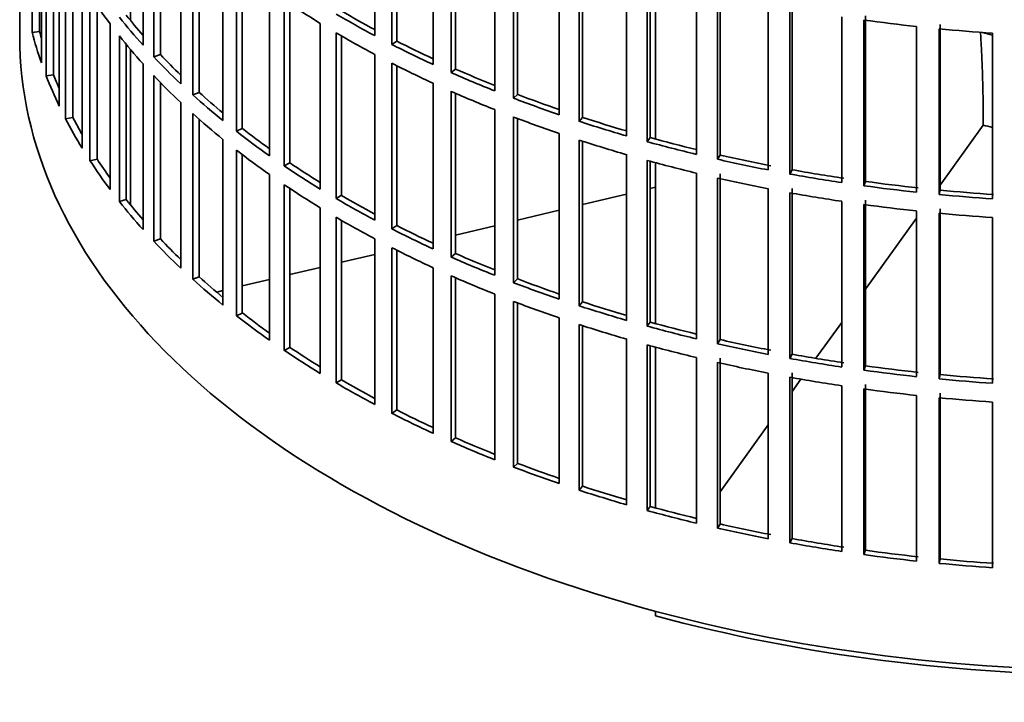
# Model space of a CAD drawing. Header units: millimetres. Extents: x 461 to 1353, y -2347 to 1807.
# Tile 2 of 30: x 1060 to 1189, y -2281 to -2191. Entities that reach past the tile are written whole.
import ezdxf

# ---------------------------------------------------------------- set-up
doc = ezdxf.new("R2010")
doc.units = ezdxf.units.MM
for name, color, linetype in [('VSI184-254_GIUNT', 7, 'Continuous'), ('VSI344-454_FILTR', 7, 'Continuous'), ('VSI344-454_SUPPO', 7, 'Continuous')]:
    doc.layers.add(name, color=color, linetype=linetype)

# ---------------------------------------------------------------- blocks, each defined once
blk = doc.blocks.new('SE4')
at = {"layer": 'VSI184-254_GIUNT', "color": 7, "linetype": 'Continuous', "lineweight": 35}
blk.add_ellipse((1203.93, -2172.74), major_axis=(39.5, 0), ratio=0.57735, start_param=4.245143, end_param=4.281952, dxfattribs=at)
at = {"layer": 'VSI344-454_FILTR', "color": 7, "linetype": 'Continuous', "lineweight": 35}
for p, q in [((1060.43, -1953.51), (1060.43, -2193.56)), ((1062.04, -2193.09), (1062.04, -2171.45)), ((1106.8, -2193.52), (1106.8, -2171.88)), ((1076.53, -2194.75), (1076.53, -2173.11)), ((1109.02, -2194.67), (1109.02, -2173.04)), ((1109.66, -2194.23), (1109.66, -2173.36)), ((1063.02, -2192.99), (1063.02, -2174.76)), ((1077.93, -2196.27), (1077.93, -2174.63)), ((1063.26, -2197.09), (1063.26, -2175.45)), ((1078.8, -2195.98), (1078.8, -2175.54)), ((1114.41, -2197.28), (1114.41, -2175.65)), ((1063.88, -2198.77), (1063.88, -2177.13)), ((1116.76, -2198.34), (1116.76, -2176.71)), ((1117.35, -2197.88), (1117.35, -2176.96)), ((1081.45, -2199.79), (1081.45, -2178.15)), ((1122.45, -2200.73), (1122.45, -2179.09)), ((1064.85, -2198.63), (1064.85, -2179.48)), ((1083.03, -2201.25), (1083.03, -2179.61)), ((1083.86, -2200.93), (1083.86, -2180.35)), ((1124.92, -2201.69), (1124.92, -2180.06)), ((1125.45, -2201.2), (1125.45, -2180.26)), ((1065.58, -2202.71), (1065.58, -2181.07)), ((1066.41, -2204.37), (1066.41, -2182.73)), ((1086.96, -2204.62), (1086.96, -2182.98)), ((1130.89, -2203.85), (1130.89, -2182.21)), ((1133.47, -2204.71), (1133.47, -2183.07)), ((1088.72, -2206.01), (1088.72, -2184.37)), ((1133.94, -2204.2), (1133.94, -2183.22)), ((1067.36, -2204.19), (1067.36, -2184.5)), ((1089.5, -2205.65), (1089.5, -2184.98)), ((1139.68, -2206.61), (1139.68, -2184.98)), ((1068.58, -2208.23), (1068.58, -2186.59)), ((1142.37, -2207.37), (1142.37, -2185.73)), ((1142.77, -2206.84), (1142.77, -2185.84)), ((1069.6, -2209.85), (1069.6, -2188.21)), ((1093.05, -2209.21), (1093.05, -2187.57)), ((1148.79, -2209.02), (1148.79, -2187.38)), ((1151.56, -2209.67), (1151.56, -2188.03)), ((1151.9, -2209.12), (1151.9, -2187.49)), ((1094.96, -2210.53), (1094.96, -2188.89)), ((1095.71, -2210.14), (1095.71, -2189.39)), ((1158.17, -2211.06), (1158.17, -2189.42)), ((1161.28, -2211.03), (1161.28, -2189.39)), ((1070.53, -2209.63), (1070.53, -2189.6)), ((1161, -2211.59), (1161, -2189.95)), ((1072.23, -2213.61), (1072.23, -2191.98)), ((1099.67, -2213.55), (1099.67, -2191.91)), ((1167.77, -2212.71), (1167.77, -2191.07)), ((1170.66, -2213.12), (1170.66, -2191.49)), ((1170.87, -2212.56), (1170.87, -2190.92)), ((1180.62, -2213.69), (1180.62, -2192.06)), ((1063.02, -2192.99), (1062.04, -2193.09)), ((1101.74, -2214.79), (1101.74, -2193.15)), ((1177.54, -2213.97), (1177.54, -2192.33)), ((1180.48, -2214.27), (1180.48, -2192.63)), ((1187.45, -2214.83), (1187.45, -2193.19)), ((1073.45, -2215.19), (1073.45, -2193.55)), ((1074.35, -2214.93), (1074.35, -2194.66)), ((1102.44, -2214.37), (1102.44, -2193.55)), ((1109.66, -2194.23), (1109.02, -2194.67)), ((1078.8, -2195.98), (1077.93, -2196.27)), ((1106.8, -2217.61), (1106.8, -2195.97)), ((1076.53, -2218.84), (1076.53, -2197.2)), ((1109.02, -2218.76), (1109.02, -2197.12)), ((1109.66, -2218.32), (1109.66, -2197.45)), ((1117.35, -2197.88), (1116.76, -2198.34)), ((1064.85, -2198.63), (1063.88, -2198.77)), ((1077.93, -2220.36), (1077.93, -2198.72)), ((1078.8, -2220.07), (1078.8, -2199.62)), ((1114.41, -2221.37), (1114.41, -2199.73)), ((1083.86, -2200.93), (1083.03, -2201.25)), ((1116.76, -2222.43), (1116.76, -2200.79)), ((1117.35, -2221.96), (1117.35, -2201.05)), ((1081.45, -2223.88), (1081.45, -2202.24)), ((1125.45, -2201.2), (1124.92, -2201.69)), ((1083.03, -2225.34), (1083.03, -2203.7)), ((1122.45, -2224.82), (1122.45, -2203.18)), ((1067.36, -2204.19), (1066.41, -2204.37)), ((1083.86, -2225.01), (1083.86, -2204.44)), ((1124.92, -2225.78), (1124.92, -2204.14)), ((1125.45, -2225.29), (1125.45, -2204.34)), ((1133.94, -2204.2), (1133.47, -2204.71)), ((1089.5, -2205.65), (1088.72, -2206.01)), ((1086.96, -2228.7), (1086.96, -2207.07)), ((1130.89, -2227.93), (1130.89, -2206.3)), ((1133.47, -2228.79), (1133.47, -2207.16)), ((1133.94, -2228.28), (1133.94, -2207.31)), ((1142.77, -2206.84), (1142.37, -2207.37)), ((1088.72, -2230.1), (1088.72, -2208.46)), ((1070.53, -2209.63), (1069.6, -2209.85)), ((1089.5, -2229.74), (1089.5, -2209.07)), ((1139.68, -2230.7), (1139.68, -2209.06)), ((1142.37, -2231.46), (1142.37, -2209.82)), ((1142.77, -2230.93), (1142.77, -2209.93)), ((1151.9, -2209.12), (1151.56, -2209.67)), ((1095.71, -2210.14), (1094.96, -2210.53)), ((1161.28, -2211.03), (1161, -2211.59)), ((1093.05, -2233.3), (1093.05, -2211.66)), ((1148.79, -2233.11), (1148.79, -2211.47)), ((1151.56, -2233.75), (1151.56, -2212.12)), ((1151.9, -2233.21), (1151.9, -2211.57)), ((1170.87, -2212.56), (1170.66, -2213.12)), ((1094.96, -2234.62), (1094.96, -2212.98)), ((1095.71, -2234.23), (1095.71, -2213.48)), ((1158.17, -2235.14), (1158.17, -2213.5)), ((1161.28, -2235.12), (1161.28, -2213.48)), ((1180.62, -2213.69), (1180.48, -2214.27)), ((1074.35, -2214.93), (1073.45, -2215.19)), ((1102.44, -2214.37), (1101.74, -2214.79)), ((1161, -2235.67), (1161, -2214.04)), ((1167.77, -2236.79), (1167.77, -2215.16)), ((1170.87, -2236.65), (1170.87, -2215.01)), ((1099.67, -2237.63), (1099.67, -2216)), ((1170.66, -2237.21), (1170.66, -2215.57)), ((1177.54, -2238.05), (1177.54, -2216.42)), ((1180.62, -2237.78), (1180.62, -2216.14)), ((1101.74, -2238.87), (1101.74, -2217.24)), ((1102.44, -2238.46), (1102.44, -2217.64)), ((1180.48, -2238.35), (1180.48, -2216.72)), ((1187.45, -2238.92), (1187.45, -2217.28)), ((1109.66, -2218.32), (1109.02, -2218.76)), ((1078.8, -2220.07), (1077.93, -2220.36)), ((1106.8, -2241.69), (1106.8, -2220.06)), ((1109.02, -2242.85), (1109.02, -2221.21)), ((1109.66, -2242.4), (1109.66, -2221.53)), ((1117.35, -2221.96), (1116.76, -2222.43)), ((1114.41, -2245.46), (1114.41, -2223.82)), ((1083.86, -2225.01), (1083.03, -2225.34)), ((1116.76, -2246.52), (1116.76, -2224.88)), ((1117.35, -2246.05), (1117.35, -2225.14)), ((1125.45, -2225.29), (1124.92, -2225.78)), ((1122.45, -2248.9), (1122.45, -2227.27)), ((1124.92, -2249.87), (1124.92, -2228.23)), ((1125.45, -2249.38), (1125.45, -2228.43)), ((1133.94, -2228.28), (1133.47, -2228.79)), ((1089.5, -2229.74), (1088.72, -2230.1)), ((1130.89, -2252.02), (1130.89, -2230.38)), ((1133.47, -2252.88), (1133.47, -2231.24)), ((1133.94, -2252.37), (1133.94, -2231.4)), ((1142.77, -2230.93), (1142.37, -2231.46)), ((1139.68, -2254.79), (1139.68, -2233.15)), ((1151.9, -2233.21), (1151.56, -2233.75)), ((1095.71, -2234.23), (1094.96, -2234.62)), ((1142.37, -2255.54), (1142.37, -2233.91)), ((1142.77, -2255.01), (1142.77, -2234.02)), ((1148.79, -2257.19), (1148.79, -2235.56)), ((1151.9, -2257.3), (1151.9, -2235.66)), ((1161.28, -2235.12), (1161, -2235.67)), ((1151.56, -2257.84), (1151.56, -2236.2)), ((1170.87, -2236.65), (1170.66, -2237.21)), ((1158.17, -2259.23), (1158.17, -2237.59)), ((1161, -2259.76), (1161, -2238.12)), ((1161.28, -2259.21), (1161.28, -2237.57)), ((1180.62, -2237.78), (1180.48, -2238.35)), ((1102.44, -2238.46), (1101.74, -2238.87)), ((1167.77, -2260.88), (1167.77, -2239.24)), ((1170.66, -2261.3), (1170.66, -2239.66)), ((1170.87, -2260.73), (1170.87, -2239.09)), ((1177.54, -2262.14), (1177.54, -2240.5)), ((1180.48, -2262.44), (1180.48, -2240.8)), ((1180.62, -2261.87), (1180.62, -2240.23)), ((1187.45, -2263.01), (1187.45, -2241.37)), ((1109.66, -2242.4), (1109.02, -2242.85)), ((1117.35, -2246.05), (1116.76, -2246.52)), ((1125.45, -2249.38), (1124.92, -2249.87)), ((1133.94, -2252.37), (1133.47, -2252.88)), ((1142.77, -2255.01), (1142.37, -2255.54)), ((1151.9, -2257.3), (1151.56, -2257.84)), ((1161.28, -2259.21), (1161, -2259.76)), ((1170.87, -2260.73), (1170.66, -2261.3)), ((1180.62, -2261.87), (1180.48, -2262.44))]:
    blk.add_line(p, q, dxfattribs=at)
for centre, major_axis, start_param, end_param in [((1203.93, -2159.07), (-143.5, 0), 0.359458, 0.408487), ((1203.93, -2134.98), (-143.5, 0), 0.708524, 0.757553), ((1203.93, -2132.53), (-143.5, 0), 0.778337, 0.827366), ((1203.93, -2132.53), (-142.5, 0), 0.778165, 0.820895), ((1203.93, -2156.62), (-143.5, 0), 0.429271, 0.4783), ((1203.93, -2156.62), (-142.5, 0), 0.429099, 0.464583), ((1203.93, -2110.89), (-143.5, 0), 1.336842, 1.385871), ((1203.93, -2180.7), (-143.5, 0), 0.150018, 0.199048), ((1203.93, -2180.7), (-142.5, 0), 0.149846, 0.160582), ((1203.93, -2134.98), (-143.5, 0), 0.778337, 0.827366), ((1203.93, -2110.89), (-143.5, 0), 1.406655, 1.455685), ((1203.93, -2193.56), (143.5, 0), 3.141593, 5.158357), ((1203.93, -2159.07), (-143.5, 0), 0.429271, 0.4783), ((1203.93, -2132.53), (-143.5, 0), 0.84815, 0.897179), ((1203.93, -2132.53), (-142.5, 0), 0.847978, 0.891566), ((1203.93, -2156.62), (-142.5, 0), 0.498912, 0.536508), ((1203.93, -2156.62), (-143.5, 0), 0.499084, 0.548113), ((1203.93, -2134.98), (-143.5, 0), 0.84815, 0.897179), ((1203.93, -2132.53), (-143.5, 0), 0.917963, 0.966992), ((1203.93, -2132.53), (-142.5, 0), 0.917791, 0.962144), ((1203.93, -2180.7), (-143.5, 0), 0.219831, 0.268861), ((1203.93, -2180.7), (-142.5, 0), 0.219659, 0.242088), ((1203.93, -2159.07), (-143.5, 0), 0.499084, 0.548113), ((1203.93, -2156.62), (-142.5, 0), 0.568725, 0.607984), ((1203.93, -2134.98), (-143.5, 0), 0.917963, 0.966992), ((1203.93, -2156.62), (-143.5, 0), 0.568897, 0.617927), ((1203.93, -2132.53), (-143.5, 0), 0.987776, 1.036806), ((1203.93, -2132.53), (-142.5, 0), 0.987604, 1.032651), ((1203.93, -2159.07), (-143.5, 0), 0.568897, 0.617927), ((1203.93, -2180.7), (-143.5, 0), 0.289645, 0.338674), ((1203.93, -2180.7), (-142.5, 0), 0.289473, 0.318152), ((1203.93, -2134.98), (-143.5, 0), 0.987776, 1.036806), ((1203.93, -2132.53), (-143.5, 0), 1.057589, 1.106619), ((1203.93, -2132.53), (-142.5, 0), 1.057417, 1.103102), ((1203.93, -2156.62), (-143.5, 0), 0.63871, 0.68774), ((1203.93, -2156.62), (-142.5, 0), 0.638538, 0.679153), ((1203.93, -2134.98), (-143.5, 0), 1.057589, 1.106619), ((1203.93, -2132.53), (-143.5, 0), 1.127403, 1.176432), ((1203.93, -2132.53), (-142.5, 0), 1.127231, 1.17351), ((1203.93, -2159.07), (-143.5, 0), 0.63871, 0.68774), ((1203.93, -2180.7), (-143.5, 0), 0.359458, 0.408487), ((1203.93, -2180.7), (-142.5, 0), 0.359286, 0.391958), ((1203.93, -2134.98), (-143.5, 0), 1.127403, 1.176432), ((1203.93, -2132.53), (-143.5, 0), 1.197216, 1.246245), ((1203.93, -2132.53), (-142.5, 0), 1.197044, 1.246417), ((1203.93, -2156.62), (-143.5, 0), 0.708524, 0.757553), ((1203.93, -2156.62), (-142.5, 0), 0.708352, 0.750104), ((1203.93, -2132.53), (-142.5, 0), 1.266857, 1.31623), ((1203.93, -2134.98), (-143.5, 0), 1.197216, 1.246245), ((1203.93, -2132.53), (-143.5, 0), 1.267029, 1.316058), ((1203.93, -2132.53), (-142.5, 0), 1.33667, 1.386044), ((1203.93, -2159.07), (-143.5, 0), 0.708524, 0.757553), ((1203.93, -2132.53), (-143.5, 0), 1.336842, 1.385871), ((1203.93, -2132.53), (-142.5, 0), 1.406483, 1.455857), ((1203.93, -2180.7), (-143.5, 0), 0.429271, 0.4783), ((1203.93, -2180.7), (-142.5, 0), 0.429099, 0.464583), ((1203.93, -2156.62), (-143.5, 0), 0.778337, 0.827366), ((1203.93, -2156.62), (-142.5, 0), 0.778165, 0.820895), ((1203.93, -2134.98), (-143.5, 0), 1.267029, 1.316058), ((1203.93, -2132.53), (-143.5, 0), 1.406655, 1.455685), ((1203.93, -2134.98), (-143.5, 0), 1.336842, 1.385871), ((1203.93, -2159.07), (-143.5, 0), 0.778337, 0.827366), ((1203.93, -2134.98), (-143.5, 0), 1.406655, 1.455685), ((1203.93, -2156.62), (-143.5, 0), 0.84815, 0.897179), ((1203.93, -2156.62), (-142.5, 0), 0.847978, 0.891566), ((1203.93, -2180.7), (-143.5, 0), 0.499084, 0.548113), ((1203.93, -2180.7), (-142.5, 0), 0.498912, 0.536508), ((1203.93, -2159.07), (-143.5, 0), 0.84815, 0.897179), ((1203.93, -2156.62), (-143.5, 0), 0.917963, 0.966992), ((1203.93, -2156.62), (-142.5, 0), 0.917791, 0.962144), ((1203.93, -2180.7), (-143.5, 0), 0.568897, 0.617927), ((1203.93, -2180.7), (-142.5, 0), 0.568725, 0.607984), ((1203.93, -2159.07), (-143.5, 0), 0.917963, 0.966992), ((1203.93, -2156.62), (-142.5, 0), 0.987604, 1.032651), ((1203.93, -2156.62), (-143.5, 0), 0.987776, 1.036806), ((1203.93, -2159.07), (-143.5, 0), 0.987776, 1.036806), ((1203.93, -2156.62), (-143.5, 0), 1.057589, 1.106619), ((1203.93, -2156.62), (-142.5, 0), 1.057417, 1.103102), ((1203.93, -2180.7), (-143.5, 0), 0.63871, 0.68774), ((1203.93, -2180.7), (-142.5, 0), 0.638538, 0.679153), ((1203.93, -2159.07), (-143.5, 0), 1.057589, 1.106619), ((1203.93, -2156.62), (-143.5, 0), 1.127403, 1.176432), ((1203.93, -2156.62), (-142.5, 0), 1.127231, 1.17351), ((1203.93, -2156.62), (-142.5, 0), 1.197044, 1.246417), ((1203.93, -2180.7), (-142.5, 0), 0.708352, 0.750104), ((1203.93, -2159.07), (-143.5, 0), 1.127403, 1.176432), ((1203.93, -2156.62), (-143.5, 0), 1.197216, 1.246245), ((1203.93, -2180.7), (-143.5, 0), 0.708524, 0.757553), ((1203.93, -2156.62), (-143.5, 0), 1.267029, 1.316058), ((1203.93, -2156.62), (-142.5, 0), 1.266857, 1.31623), ((1203.93, -2159.07), (-143.5, 0), 1.197216, 1.246245), ((1203.93, -2156.62), (-142.5, 0), 1.33667, 1.386044), ((1203.93, -2159.07), (-143.5, 0), 1.267029, 1.316058), ((1203.93, -2156.62), (-143.5, 0), 1.336842, 1.385871), ((1203.93, -2156.62), (-143.5, 0), 1.406655, 1.455685), ((1203.93, -2156.62), (-142.5, 0), 1.406483, 1.455857), ((1203.93, -2180.7), (-143.5, 0), 0.778337, 0.827366), ((1203.93, -2180.7), (-142.5, 0), 0.778165, 0.820895), ((1203.93, -2159.07), (-143.5, 0), 1.336842, 1.385871), ((1203.93, -2159.07), (-143.5, 0), 1.406655, 1.455685), ((1203.93, -2180.7), (-143.5, 0), 0.84815, 0.897179), ((1203.93, -2180.7), (-142.5, 0), 0.847978, 0.891566), ((1203.93, -2180.7), (-142.5, 0), 0.917791, 0.962144), ((1203.93, -2180.7), (-143.5, 0), 0.917963, 0.966992), ((1203.93, -2180.7), (-143.5, 0), 0.987776, 1.036806), ((1203.93, -2180.7), (-142.5, 0), 0.987604, 1.032651), ((1203.93, -2180.7), (-142.5, 0), 1.057417, 1.103102), ((1203.93, -2180.7), (-143.5, 0), 1.057589, 1.106619), ((1203.93, -2180.7), (-142.5, 0), 1.127231, 1.17351), ((1203.93, -2180.7), (-143.5, 0), 1.127403, 1.176432), ((1203.93, -2180.7), (-142.5, 0), 1.197044, 1.246417), ((1203.93, -2180.7), (-143.5, 0), 1.197216, 1.246245), ((1203.93, -2180.7), (-143.5, 0), 1.267029, 1.316058), ((1203.93, -2180.7), (-142.5, 0), 1.266857, 1.31623), ((1203.93, -2180.7), (-143.5, 0), 1.336842, 1.385871), ((1203.93, -2180.7), (-142.5, 0), 1.33667, 1.386044), ((1203.93, -2180.7), (-143.5, 0), 1.406655, 1.455685), ((1203.93, -2180.7), (-142.5, 0), 1.406483, 1.455857)]:
    blk.add_ellipse(centre, major_axis=major_axis, ratio=0.57735, start_param=start_param, end_param=end_param, dxfattribs=at)
at = {"layer": 'VSI344-454_SUPPO', "color": 7, "linetype": 'Continuous', "lineweight": 35}
for p, q in [((1074.9, -2191.54), (1074.9, -2171.24)), ((1143.45, -2207.03), (1143.45, -2186.03)), ((1074.9, -2215.62), (1074.9, -2195.32)), ((1180.62, -2213.05), (1186.25, -2205.21)), ((1186.25, -2205.01), (1186.25, -2205.21)), ((1143.45, -2231.11), (1143.45, -2210.11)), ((1142.77, -2213.48), (1143.45, -2213.31)), ((1133.94, -2215.59), (1139.68, -2214.21)), ((1125.45, -2217.62), (1130.89, -2216.32)), ((1170.87, -2226.64), (1177.54, -2217.34)), ((1117.35, -2219.56), (1122.45, -2218.34)), ((1102.44, -2223.12), (1106.8, -2222.08)), ((1095.71, -2224.73), (1099.67, -2223.78)), ((1089.5, -2226.21), (1093.05, -2225.37)), ((1086.15, -2227.02), (1086.96, -2226.82)), ((1164.4, -2235.66), (1167.77, -2230.96)), ((1143.45, -2255.2), (1143.45, -2234.2)), ((1161.28, -2240.01), (1162.45, -2238.38)), ((1151.9, -2253.08), (1158.17, -2244.34)), ((1143.45, -2269.28), (1143.45, -2268.7))]:
    blk.add_line(p, q, dxfattribs=at)
for centre, major_axis, start_param, end_param in [((1203.93, -2181.32), (45, 0), 4.308579, 4.337394), ((1203.93, -2194.79), (-142.5, 0), 1.132467, 2.009125)]:
    blk.add_ellipse(centre, major_axis=major_axis, ratio=0.57735, start_param=start_param, end_param=end_param, dxfattribs=at)
blk.add_open_spline([(1186.25, -2205.01), (1186.25, -2198.71), (1185.88, -2193)], degree=2, dxfattribs=at)

msp = doc.modelspace()

# ---------------------------------------------------------------- block references
msp.add_blockref('SE4', (0, 0))

doc.saveas('drawing.dxf')
